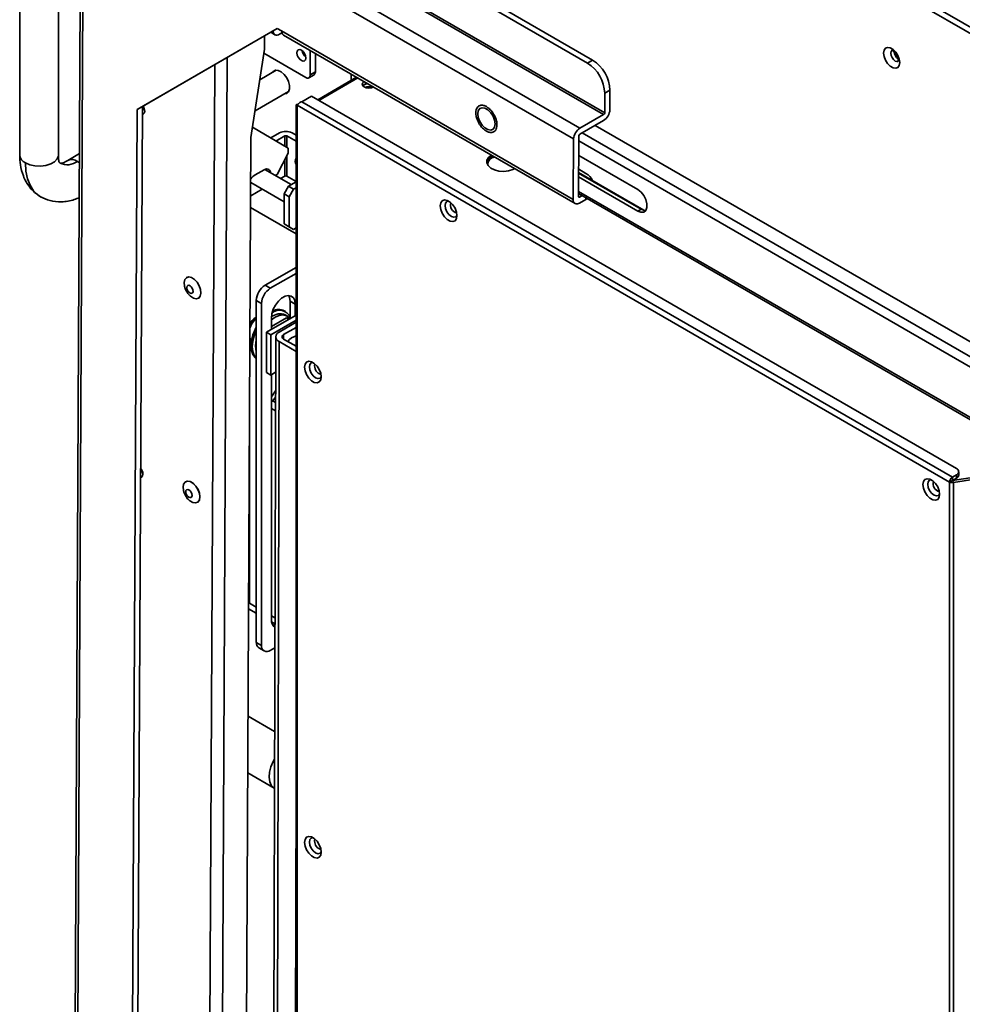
# Model space of a CAD drawing. Header units: millimetres. Extents: x 1 to 1119, y -1 to 863.
# Tile 133 of 211: x 747 to 828, y 687 to 772. Entities that reach past the tile are written whole.
import ezdxf

# ---------------------------------------------------------------- set-up
doc = ezdxf.new("R2010")
doc.units = ezdxf.units.MM

msp = doc.modelspace()

# ---------------------------------------------------------------- linework, layer by layer
at = {"color": 7, "linetype": 'Continuous', "lineweight": 35}
for p, q in [((754.255, 813.146), (1038.7995, 648.882)), ((1038.8686, 649.3865), (754.6574, 813.4581)), ((751.8948, 785.956), (751.1746, 640.3617)), ((752.8687, 786.4521), (794.7765, 762.2592)), ((752.1172, 785.6458), (751.397, 640.0515)), ((794.2364, 761.3309), (752.3286, 785.5238)), ((746.6251, 784.9845), (746.6251, 759.9439)), ((749.9584, 759.9439), (749.9584, 784.9845)), ((772.0382, 781.3492), (795.4243, 767.8488)), ((772.4854, 781.6045), (795.8715, 768.104)), ((756.7244, 763.8658), (768.7666, 770.8196)), ((757.1716, 764.121), (768.7693, 770.8181)), ((769.1408, 770.6036), (768.7666, 770.8196)), ((767.6678, 770.1821), (767.6621, 769.0352)), ((768.2038, 770.4916), (768.5656, 770.2827)), ((768.9453, 770.3203), (769.1606, 770.4446)), ((769.1408, 770.6036), (794.2107, 756.1311)), ((769.2981, 770.2524), (794.368, 755.7798)), ((767.6621, 769.0352), (766.5053, 761.4616)), ((771.2146, 766.6059), (767.609, 768.6874)), ((771.5888, 768.93), (771.5888, 766.822)), ((772.036, 768.6718), (772.036, 767.0802)), ((795.4243, 767.8488), (795.8715, 768.104)), ((768.6794, 767.2298), (767.2613, 766.4112)), ((771.4792, 766.5797), (771.9264, 766.8379)), ((771.5888, 766.822), (772.036, 767.0802)), ((775.5859, 766.6225), (772.246, 764.6945)), ((772.3429, 764.6385), (775.6828, 766.5666)), ((775.1025, 766.3435), (775.1025, 766.9016)), ((776.2319, 765.9847), (776.1176, 765.8899)), ((766.8519, 763.7308), (769.7376, 765.3967)), ((770.8831, 764.5287), (771.7081, 765.005)), ((771.7081, 765.005), (827.1419, 733.0037)), ((796.9124, 765.2515), (796.9041, 763.5771)), ((796.9124, 765.2515), (797.3596, 765.5067)), ((797.3596, 765.5067), (797.3513, 763.8323)), ((756.64, 656.6585), (757.1716, 764.121)), ((756.7244, 763.8658), (757.1716, 764.121)), ((770.3831, 764.2565), (770.3831, 638.5003)), ((770.4808, 764.2167), (826.5526, 731.8471)), ((770.4808, 638.268), (770.4808, 764.2167)), ((826.7883, 732.2554), (770.8831, 764.5287)), ((756.1928, 656.4033), (756.7244, 763.8658)), ((796.8138, 763.4219), (794.7765, 762.2592)), ((766.6392, 762.3381), (769.6944, 760.5331)), ((787.4802, 762.5695), (787.4803, 762.5803)), ((787.4802, 762.5695), (787.4839, 762.5716)), ((787.4928, 762.5623), (787.4802, 762.5695)), ((787.4803, 762.5803), (787.4928, 762.5731)), ((787.4928, 762.5731), (787.4928, 762.5623)), ((796.8112, 762.904), (794.774, 761.7414)), ((796.09, 762.4924), (979.4268, 656.6543)), ((766.5053, 761.4616), (766.0209, 663.532)), ((768.9606, 761.8424), (768.2108, 761.4096)), ((769.4078, 761.5842), (768.6529, 761.1484)), ((770.3832, 761.1249), (769.5874, 761.5843)), ((770.3831, 761.6412), (770.0346, 761.8424)), ((794.6579, 756.3863), (794.6836, 761.5861)), ((794.2107, 756.1311), (794.2364, 761.3309)), ((751.7667, 760.0639), (750.7583, 759.4818)), ((769.6923, 760.0998), (768.7505, 758.275)), ((769.6944, 760.5331), (769.6923, 760.0998)), ((799.7595, 756.9733), (794.6753, 759.9083)), ((767.6331, 758.6743), (766.8593, 758.2328)), ((769.9498, 757.4001), (767.6911, 758.704)), ((768.7505, 758.275), (768.5915, 758.1842)), ((769.0487, 757.9203), (769.4078, 758.1276)), ((769.5874, 758.1276), (770.3832, 757.6682)), ((794.6662, 758.0641), (799.7504, 755.1291)), ((794.6678, 758.3917), (800.0366, 755.2924)), ((800.2667, 755.1989), (794.668, 758.4309)), ((795.2878, 758.3602), (794.6694, 758.7172)), ((766.4861, 757.5813), (769.3497, 755.9281)), ((769.3497, 756.6215), (769.7239, 757.2696)), ((769.7239, 757.2696), (770.3831, 757.6502)), ((769.7239, 757.2696), (770.1711, 757.0114)), ((748.328, 756.4236), (748.4433, 756.3536)), ((766.4805, 756.4377), (767.4738, 757.0111)), ((769.7969, 756.3634), (769.3497, 756.6215)), ((769.3497, 754.029), (769.3497, 756.6215)), ((769.7969, 756.3634), (770.1711, 757.0114)), ((769.7969, 753.7708), (769.7969, 756.3634)), ((770.1711, 757.0114), (770.3831, 757.1339)), ((794.6592, 756.6399), (884.4185, 704.8229)), ((794.7472, 756.3336), (794.9698, 756.4606)), ((794.7446, 755.8157), (795.2852, 756.1242)), ((795.2852, 756.1242), (795.4136, 756.2044)), ((770.3831, 753.1723), (766.4755, 755.4282)), ((800.0366, 755.2924), (799.7504, 755.1291)), ((769.3497, 754.029), (769.7969, 753.7708)), ((769.7239, 753.8129), (769.3497, 754.029)), ((769.7239, 753.8129), (770.1711, 753.5548)), ((770.1711, 753.5548), (769.7969, 753.7708)), ((770.3831, 753.6772), (770.1711, 753.5548)), ((767.7131, 748.7496), (770.3832, 750.291)), ((768.1603, 748.4914), (770.3831, 749.7746)), ((760.9765, 749.4238), (760.9705, 749.4204)), ((767.7131, 748.7496), (768.1603, 748.4914)), ((761.9861, 747.6409), (761.9921, 747.6443)), ((767.4119, 747.1952), (766.9647, 747.4534)), ((766.9647, 718.0715), (766.9647, 747.4534)), ((767.4119, 717.8133), (767.4119, 747.1952)), ((769.8623, 747.3978), (770.3095, 747.1396)), ((769.8623, 745.875), (769.8623, 747.3978)), ((770.3095, 746.1316), (770.3095, 747.1396)), ((769.4772, 746.4909), (769.3575, 746.56)), ((769.6376, 746.105), (769.452, 746.2122)), ((767.8355, 744.712), (770.3831, 746.1738)), ((768.2067, 744.4977), (770.3831, 745.7466)), ((768.2561, 745.2098), (769.5552, 745.9552)), ((768.2561, 745.9542), (768.2561, 744.9533)), ((768.9247, 744.7369), (770.3831, 745.5737)), ((769.778, 745.8266), (769.5552, 745.9552)), ((767.8265, 741.2501), (767.8355, 744.712)), ((768.2067, 744.4977), (767.8355, 744.712)), ((770.3831, 745.1258), (769.3138, 744.5122)), ((768.1977, 741.0358), (768.2067, 744.4977)), ((768.6271, 744.3248), (768.3983, 656.9117)), ((768.9247, 743.9099), (768.6959, 656.4968)), ((768.9247, 743.9099), (770.3832, 743.068)), ((769.3138, 744.1332), (770.3831, 743.5159)), ((768.1977, 741.0358), (767.8265, 741.2501)), ((768.6191, 741.2777), (768.1977, 741.0358)), ((768.2561, 741.0693), (768.2561, 720.029)), ((768.2561, 739.1597), (768.6149, 739.6703)), ((768.2561, 738.7416), (768.3878, 738.8176)), ((768.3878, 738.8176), (768.6135, 739.1388)), ((768.6124, 738.688), (768.3878, 738.8176)), ((768.6105, 737.966), (768.2561, 738.1706)), ((766.3792, 735.9633), (766.3792, 721.4332)), ((826.7883, 731.9832), (832.398, 732.8509)), ((826.8746, 731.7973), (832.4843, 732.665)), ((827.3371, 732.4594), (827.3371, 732.7316)), ((760.8897, 731.8745), (760.8837, 731.8711)), ((826.5526, 731.8471), (826.7883, 731.9832)), ((826.5526, 731.8471), (826.5526, 605.8984)), ((827.1419, 732.4595), (826.7883, 732.2554)), ((826.7883, 732.2554), (826.7883, 731.9832)), ((827.1419, 732.1873), (826.7883, 731.9832)), ((826.7883, 731.9832), (826.8746, 731.7973)), ((827.1419, 732.1873), (827.1419, 732.4595)), ((826.8746, 605.8486), (826.8746, 731.7973)), ((761.8993, 730.0916), (761.9053, 730.095)), ((766.305, 720.9597), (766.9647, 720.5789)), ((766.3071, 721.3916), (766.3792, 721.4332)), ((766.3792, 721.4332), (766.9647, 721.0952)), ((768.2561, 720.3497), (768.5639, 720.172)), ((768.2731, 719.8235), (768.5626, 719.6564)), ((766.9647, 718.0715), (767.4119, 717.8133)), ((767.1839, 717.587), (767.6312, 717.3288)), ((768.5572, 717.6103), (768.1603, 717.3812)), ((768.5384, 710.4179), (766.2593, 711.7335)), ((766.2352, 706.8594), (768.4987, 705.5527))]:
    msp.add_line(p, q, dxfattribs=at)
at = {"color": 8, "linetype": 'Continuous', "lineweight": 35}
for p, q in [((764.5016, 782.0753), (796.8138, 763.4219)), ((796.9041, 763.5771), (764.592, 782.2305)), ((764.463, 768.3314), (763.8543, 645.2822)), ((763.3859, 767.7094), (762.7835, 645.936)), ((769.4078, 761.5842), (769.4078, 760.7025)), ((769.5874, 761.5843), (769.5874, 760.5964)), ((794.9693, 761.8528), (978.3502, 655.9892)), ((794.6815, 761.1507), (978.0271, 655.3075)), ((769.5874, 759.8966), (769.5874, 758.1276)), ((751.7629, 759.286), (751.5916, 759.3993)), ((769.4078, 759.5486), (769.4078, 758.1276)), ((794.7472, 756.3336), (794.6579, 756.3851)), ((884.3083, 705.0689), (794.6601, 756.8217)), ((795.286, 756.278), (795.2852, 756.1242)), ((766.7958, 745.7571), (766.9647, 745.9233)), ((769.3128, 744.1338), (769.3138, 744.5122)), ((827.0857, 732.0292), (826.9769, 732.092)), ((770.3832, 705.518), (770.2525, 655.5982))]:
    msp.add_line(p, q, dxfattribs=at)
at = {"color": 7, "linetype": 'Continuous', "lineweight": 35, "flags": 128}
for points in [[(822.2693, 767.8943), (822.2273, 768.1931), (822.1066, 768.5043), (821.9216, 768.7903), (821.6947, 769.0167), (821.4532, 769.1561), (821.2263, 769.1917), (821.0413, 769.1193), (820.9206, 768.9475), (820.8786, 768.6971), (820.9206, 768.3982), (821.0413, 768.0871), (821.2263, 767.801), (821.4532, 767.5746), (821.6947, 767.4352), (821.9216, 767.3996), (822.1066, 767.4721), (822.2273, 767.6439), (822.2693, 767.8943)], [(770.4513, 768.7269), (770.4809, 768.5378), (770.5653, 768.3433), (770.6915, 768.173), (770.8404, 768.0529), (770.9893, 768.0011), (771.1156, 768.0256), (771.2, 768.1227), (771.2296, 768.2776), (771.2, 768.4667), (771.1156, 768.6611), (770.9893, 768.8314), (770.8404, 768.9516), (770.6915, 769.0034), (770.5653, 768.9788), (770.4809, 768.8817), (770.4513, 768.7269)], [(769.4058, 765.2051), (769.5738, 765.2445), (769.7323, 765.3882), (769.8162, 765.6218), (769.8162, 765.9199), (769.7323, 766.2503), (769.5738, 766.5771), (769.3576, 766.865), (769.1073, 767.0826), (768.8501, 767.2065), (768.6136, 767.2233), (768.4237, 767.131), (768.3475, 767.0382)], [(776.2319, 766.2577), (776.1091, 766.1516), (776.0659, 766.0264), (776.1091, 765.9012), (776.2319, 765.7951), (776.4158, 765.7242), (776.6326, 765.6993), (776.8495, 765.7242), (777.0262, 765.791)], [(776.5334, 766.0755), (776.4158, 766.0557), (776.2319, 765.9847)], [(757.1711, 764.0172), (757.2786, 763.8771), (757.3676, 763.7967)], [(757.1711, 764.0172), (757.2786, 763.8771), (757.3676, 763.7967)], [(785.9947, 763.4814), (786.0411, 763.7507), (786.1718, 763.9356), (786.371, 764.0138), (786.6148, 763.9759), (786.8737, 763.8265), (787.1164, 763.5835), (787.3137, 763.2764), (787.4419, 762.942), (787.4854, 762.6209), (787.439, 762.3516), (787.3083, 762.1667), (787.109, 762.0885), (786.8653, 762.1264), (786.6064, 762.2758), (786.3636, 762.5188), (786.1663, 762.8259), (786.0382, 763.1603), (785.9947, 763.4814)], [(757.1683, 763.4492), (757.256, 763.4748), (757.3411, 763.5723), (757.3715, 763.7276)], [(787.1803, 759.9373), (786.9295, 759.7412), (786.79, 759.5111), (786.7743, 759.2675), (786.8836, 759.032), (787.1082, 758.8256), (787.4283, 758.6666), (787.8154, 758.5691), (788.235, 758.5418), (788.6499, 758.5871), (789.0233, 758.701), (789.1767, 758.7767)], [(768.1878, 758.4173), (768.181, 758.4653), (768.1497, 758.569), (768.0983, 758.6518), (768.029, 758.7104), (767.9444, 758.7427), (767.8476, 758.7474), (767.7425, 758.7243), (767.6331, 758.6743)], [(767.8298, 758.624), (767.823, 758.672), (767.8051, 758.7412)], [(799.7504, 755.1291), (800.023, 755.0275), (800.2633, 755.0493), (800.4423, 755.192), (800.5383, 755.4384), (800.5399, 755.7586), (800.4468, 756.1141), (800.2703, 756.4621), (800.0316, 756.7604), (799.7595, 756.9733)], [(784.2104, 754.7393), (784.1671, 754.4804), (784.0422, 754.3028), (783.851, 754.2279), (783.6164, 754.2647), (783.3667, 754.4088), (783.1321, 754.6429), (782.9408, 754.9386), (782.816, 755.2604), (782.7727, 755.5693), (782.816, 755.8282), (782.9408, 756.0058), (783.1321, 756.0807), (783.3667, 756.0439), (783.6164, 755.8998), (783.851, 755.6657), (784.0422, 755.37), (784.1671, 755.0483), (784.2104, 754.7393)], [(783.4982, 755.9806), (783.3491, 755.9453), (783.2332, 755.8119), (783.1925, 755.5991), (783.2332, 755.3393), (783.3491, 755.072), (783.5226, 754.838), (783.7272, 754.6729), (783.9319, 754.6018), (784.1054, 754.6355), (784.2104, 754.7469)], [(800.0366, 755.2924), (800.3092, 755.1908), (800.4382, 755.1864)], [(760.7844, 748.685), (760.7549, 748.9875), (760.8115, 749.2399), (760.9485, 749.4068), (761.1495, 749.4679), (761.3901, 749.416), (761.6413, 749.2574), (761.8729, 749.011), (762.0569, 748.7068), (762.1711, 748.3813), (762.2017, 748.0738), (762.1451, 747.8214), (762.0081, 747.6546), (761.8071, 747.5934), (761.5665, 747.6453), (761.3153, 747.8039), (761.2471, 747.8653)], [(760.9765, 749.4238), (761.1554, 749.4713), (761.396, 749.4194), (761.6473, 749.2608), (761.8789, 749.0144), (762.0629, 748.7102), (762.1771, 748.3847), (762.2077, 748.0772), (762.1511, 747.8248), (762.0141, 747.658), (761.9921, 747.6443)], [(761.522, 748.2321), (761.5069, 748.3615), (761.4531, 748.4971), (761.3689, 748.6182), (761.267, 748.7064), (761.163, 748.7483), (761.0727, 748.7374), (761.0098, 748.6755), (760.9839, 748.572), (760.999, 748.4425), (761.0527, 748.3069), (761.1369, 748.1858), (761.2388, 748.0976), (761.3428, 748.0558), (761.4332, 748.0667), (761.4961, 748.1286), (761.522, 748.2321)], [(770.3095, 747.1396), (770.268, 747.4496), (770.1466, 747.6865), (769.9552, 747.8311), (769.7093, 747.8716), (769.4289, 747.8048), (769.1367, 747.6361), (768.8563, 747.3792), (768.6104, 747.0548), (768.4191, 746.6893), (768.2977, 746.3122), (768.2561, 745.9542)], [(769.8623, 747.3978), (769.8208, 747.7078), (769.7499, 747.8724)], [(769.8764, 745.8831), (769.8112, 745.9648), (769.5719, 746.1385), (769.275, 746.2038), (768.9376, 746.1568), (768.5794, 746.0002), (768.2561, 745.7728)], [(766.4246, 745.1392), (766.559, 745.4249), (766.7958, 745.7571)], [(766.987, 742.4538), (766.8589, 742.5458), (766.66, 742.7987), (766.537, 743.1371), (766.4959, 743.5443), (766.539, 743.9998), (766.6639, 744.4807), (766.8644, 744.9628), (766.9647, 745.1524)], [(766.9647, 744.8539), (766.7836, 744.4115), (766.6587, 743.9307), (766.6157, 743.4752), (766.6567, 743.068), (766.7798, 742.7295), (766.9647, 742.4892)], [(766.5531, 744.0732), (766.4757, 744.1362), (766.42, 744.2071)], [(772.5432, 740.8788), (772.4998, 740.6199), (772.375, 740.4423), (772.1837, 740.3674), (771.9491, 740.4042), (771.6994, 740.5483), (771.4648, 740.7824), (771.2736, 741.0781), (771.1487, 741.3998), (771.1054, 741.7088), (771.1487, 741.9677), (771.2736, 742.1453), (771.4648, 742.2202), (771.6994, 742.1834), (771.9491, 742.0393), (772.1837, 741.8052), (772.375, 741.5095), (772.4998, 741.1877), (772.5432, 740.8788)], [(771.8309, 742.1201), (771.6819, 742.0848), (771.5659, 741.9514), (771.5252, 741.7386), (771.5659, 741.4788), (771.6819, 741.2115), (771.8554, 740.9775), (772.06, 740.8124), (772.2646, 740.7412), (772.4381, 740.7749), (772.5431, 740.8863)], [(757.0168, 732.8185), (757.1243, 732.6783), (757.2133, 732.5979)], [(757.0168, 732.8185), (757.1243, 732.6783), (757.2133, 732.5979)], [(757.0139, 732.2504), (757.1017, 732.276), (757.1867, 732.3735), (757.2172, 732.5289)], [(760.6954, 731.1455), (760.6671, 731.3995), (760.7122, 731.6612), (760.8392, 731.8409), (761.0329, 731.9169), (761.2698, 731.8801), (761.5214, 731.7349), (761.7573, 731.4987), (761.9491, 731.2002), (762.0736, 730.8753), (762.1159, 730.5631), (762.0708, 730.3014), (761.9437, 730.1217), (761.7501, 730.0457), (761.5132, 730.0826), (761.2616, 730.2278), (761.1589, 730.3173)], [(760.8897, 731.8745), (761.0389, 731.9204), (761.2758, 731.8835), (761.5274, 731.7383), (761.7633, 731.5022), (761.9551, 731.2036), (762.0796, 730.8787), (762.1219, 730.5666), (762.0768, 730.3049), (761.9497, 730.1252), (761.9053, 730.095)], [(825.694, 730.7913), (825.6507, 730.5324), (825.5258, 730.3548), (825.3346, 730.2799), (825.1, 730.3167), (824.8503, 730.4609), (824.6157, 730.6949), (824.4244, 730.9906), (824.2996, 731.3124), (824.2562, 731.6213), (824.2996, 731.8803), (824.4244, 732.0579), (824.6157, 732.1328), (824.8503, 732.0959), (825.1, 731.9518), (825.3346, 731.7178), (825.5258, 731.422), (825.6507, 731.1003), (825.694, 730.7913)], [(824.9818, 732.0326), (824.8327, 731.9973), (824.7168, 731.8639), (824.6761, 731.6511), (824.7168, 731.3913), (824.8327, 731.1241), (825.0062, 730.8901), (825.2108, 730.7249), (825.4155, 730.6538), (825.589, 730.6875), (825.694, 730.7989)], [(760.8967, 731.0082), (760.9166, 730.877), (760.9745, 730.7421), (761.0616, 730.624), (761.1646, 730.5407), (761.2678, 730.505), (761.3555, 730.5221), (761.4144, 730.5896), (761.4355, 730.6972), (761.4156, 730.8284), (761.3577, 730.9634), (761.2706, 731.0814), (761.1677, 731.1647), (761.0644, 731.2005), (760.9767, 731.1833), (760.9178, 731.1158), (760.8967, 731.0082)], [(768.3685, 719.5544), (768.4091, 719.5552), (768.5624, 719.5793)], [(768.5256, 705.5379), (768.4649, 705.5735), (768.2517, 705.7866), (768.1144, 706.0926), (768.0609, 706.4738), (768.0943, 706.908), (768.2128, 707.3699), (768.4094, 707.8328), (768.5322, 708.0539)], [(772.5432, 700.0518), (772.4998, 699.7929), (772.375, 699.6152), (772.1837, 699.5403), (771.9491, 699.5772), (771.6994, 699.7213), (771.4648, 699.9553), (771.2736, 700.2511), (771.1487, 700.5728), (771.1054, 700.8818), (771.1487, 701.1407), (771.2736, 701.3183), (771.4648, 701.3932), (771.6994, 701.3564), (771.9491, 701.2122), (772.1837, 700.9782), (772.375, 700.6825), (772.4998, 700.3607), (772.5432, 700.0518)], [(771.8309, 701.293), (771.6819, 701.2577), (771.5659, 701.1243), (771.5252, 700.9115), (771.5659, 700.6517), (771.6819, 700.3845), (771.8554, 700.1505), (772.06, 699.9853), (772.2646, 699.9142), (772.4381, 699.9479), (772.5431, 700.0593)]]:
    msp.add_lwpolyline(points, dxfattribs=at)
at = {"color": 8, "linetype": 'Continuous', "lineweight": 35, "flags": 128}
for points in [[(822.1347, 767.986), (822.0292, 767.9717), (821.8804, 768.0235), (821.7315, 768.1436), (821.6054, 768.3138), (821.5211, 768.5081), (821.4915, 768.6971), (821.5211, 768.8518), (821.6054, 768.9489), (821.6061, 768.9493)], [(749.9584, 759.9439), (749.9542, 759.8753), (749.8534, 759.6077), (749.626, 759.3673), (749.2906, 759.1737), (748.8742, 759.0425), (748.4107, 758.9842), (747.9375, 759.0038), (747.493, 759.0995), (747.1133, 759.2636)], [(747.1133, 759.2636), (747.1588, 758.5539), (747.2947, 757.9114), (747.518, 757.3489), (747.8242, 756.8781), (748.2071, 756.5085), (748.328, 756.4236)], [(771.9775, 741.8313), (772.0071, 741.986), (772.0088, 741.9897)], [(771.9775, 701.0042), (772.0071, 701.159), (772.0088, 701.1626)]]:
    msp.add_lwpolyline(points, dxfattribs=at)
at = {"color": 7, "linetype": 'Continuous', "lineweight": 35}
for centre, radius, start, end in [((768.7357, 770.574), 0.3291, 173.748728, 309.568692), ((769.5149, 770.5603), 0.3766, 173.392135, 234.857154), ((771.7724, 769.0402), 0.8786, 188.582492, 231.410988), ((822.639, 768.9106), 0.8682, 186.787559, 233.392415), ((793.6781, 765.1233), 3.2368, 2.268866, 57.352792), ((794.1253, 765.3785), 3.2368, 2.268674, 57.352985), ((771.3607, 766.785), 0.2311, 230.795342, 9.215409), ((771.7046, 767.0842), 0.3314, 312.004301, 359.310676), ((776.5659, 765.445), 0.6321, 93.048124, 135.20782), ((776.6326, 764.898), 0.9114, 69.89245, 110.107365), ((756.5351, 763.6927), 0.8372, 2.393358, 33.605759), ((796.1856, 763.8892), 1.1671, 302.41558, 357.205567), ((796.7092, 763.5866), 0.1952, 302.414616, 357.204331), ((769.4976, 760.806), 1.1673, 62.609989, 117.389903), ((769.4976, 761.4109), 0.1952, 62.612212, 117.388435), ((795.4022, 761.274), 1.1671, 122.41558, 177.205567), ((794.8786, 761.5766), 0.1952, 122.419268, 177.202281), ((787.6023, 759.0313), 0.8952, 110.734035, 159.200637), ((787.5725, 759.074), 0.7188, 100.751266, 179.935089), ((770.8013, 759.3965), 0.4956, 147.531035, 212.468965), ((767.5706, 757.0465), 1.3831, 120.94851, 141.528187), ((769.4976, 757.9542), 0.1952, 62.612212, 117.388435), ((794.7293, 757.2605), 1.2334, 22.848774, 63.078965), ((794.7126, 756.3769), 0.0555, 170.22375, 308.630283), ((794.5376, 756.0748), 0.3317, 170.219907, 308.633261), ((768.5895, 747.3794), 1.6265, 122.605417, 177.394427), ((769.0367, 747.1213), 1.6265, 122.605417, 177.394427), ((769.0067, 745.1646), 1.1383, 66.972746, 131.152835), ((768.9481, 745.6079), 1.0035, 24.349859, 129.062457), ((768.8796, 745.5758), 1.0941, 64.099254, 118.235709), ((769.0804, 744.3234), 0.4418, 110.636923, 249.363807), ((769.3852, 744.3227), 0.2025, 110.637853, 249.36374), ((768.8704, 743.554), 1.9738, 164.912737, 195.087263), ((770.6412, 743.2581), 1.1736, 102.70368, 145.395172), ((756.3655, 732.4909), 0.8525, 2.554266, 40.079705), ((827.0386, 732.7316), 0.2911, 290.783065, 69.216935), ((827.0644, 731.8238), 0.5123, 122.606032, 177.393968), ((826.7877, 732.3015), 0.5117, 242.641942, 279.772031), ((827.0035, 732.4927), 0.3353, 294.372702, 354.307765), ((768.9698, 719.9515), 0.7179, 173.799755, 234.888019), ((767.4793, 718.0124), 0.5179, 173.451274, 235.236793), ((767.8681, 717.7393), 0.4622, 170.785977, 309.203504)]:
    msp.add_arc(centre, radius, start, end, dxfattribs=at)
at = {"color": 8, "linetype": 'Continuous', "lineweight": 35}
for centre, radius, start, end in [((747.4456, 760.0174), 0.8238, 185.115183, 246.205579), ((750.7209, 760.5451), 1.4391, 244.016585, 307.228274), ((751.1037, 758.7305), 0.8278, 53.889074, 113.972879), ((784.3574, 755.6541), 0.709, 163.950017, 256.04452), ((772.6922, 741.7997), 0.7154, 177.474469, 255.999013), ((825.841, 731.7062), 0.709, 163.950017, 256.04452), ((772.6923, 700.9728), 0.7155, 177.479851, 255.993568)]:
    msp.add_arc(centre, radius, start, end, dxfattribs=at)
at = {"color": 7, "linetype": 'Continuous', "lineweight": 35}
for points, knots in [([(821.5797, 768.9372), (821.5772, 768.9371), (821.5704, 768.9369), (821.6328, 768.922), (821.7353, 768.857), (821.8602, 768.7401), (821.9828, 768.5751), (822.0819, 768.3792), (822.1342, 768.1991), (822.1446, 768.0749), (822.1389, 767.9966), (822.1231, 767.9668), (822.1285, 767.9729), (822.1293, 767.9738)], [0, 0, 0, 0, 0.0573015, 0.1555852, 0.2561323, 0.3622323, 0.4780427, 0.6001474, 0.7221224, 0.8148136, 0.8817557, 0.9835926, 1, 1, 1, 1]), ([(770.4808, 764.2167), (770.4534, 764.2205), (770.3988, 764.2282), (770.3753, 764.2565), (770.3987, 764.2849), (770.4534, 764.2925), (770.4808, 764.2964)], [0, 0, 0, 0, 0.2499895, 0.4999942, 0.7499996, 1, 1, 1, 1]), ([(770.8831, 764.5287), (770.8384, 764.5148), (770.7488, 764.487), (770.6292, 764.4032), (770.5331, 764.3058), (770.4982, 764.2464), (770.4808, 764.2167)], [0, 0, 0, 0, 0.2500034, 0.4999987, 0.7500012, 1, 1, 1, 1]), ([(786.7454, 764.1024), (786.6595, 764.1437), (786.465, 764.2373), (786.2287, 764.2311), (786.0506, 764.1437), (785.9322, 764.0142), (785.852, 763.8237), (785.8227, 763.5809), (785.8493, 763.3059), (785.9271, 763.0242), (786.0435, 762.7591), (786.2197, 762.4671), (786.4545, 762.1887), (786.6488, 762.0577), (786.7346, 761.9999)], [0, 0, 0, 0, 0.0903168, 0.2045612, 0.2714183, 0.3439357, 0.4207852, 0.5000008, 0.5792145, 0.6560648, 0.7285804, 0.7954381, 0.9096825, 1, 1, 1, 1]), ([(786.7346, 761.9999), (786.8205, 761.9586), (787.015, 761.865), (787.2513, 761.8713), (787.4294, 761.9586), (787.5479, 762.0881), (787.6281, 762.2786), (787.6573, 762.5214), (787.6307, 762.7964), (787.553, 763.0781), (787.4365, 763.3432), (787.2604, 763.6352), (787.0255, 763.9136), (786.8312, 764.0446), (786.7454, 764.1024)], [0, 0, 0, 0, 0.0903188, 0.2045638, 0.2714207, 0.3439377, 0.4207846, 0.4999998, 0.5792159, 0.6560628, 0.72858, 0.7954358, 0.9096808, 1, 1, 1, 1]), ([(746.6251, 759.9438), (746.6369, 759.6633), (746.6631, 759.0368), (746.8739, 758.2672), (747.1704, 757.6315), (747.4932, 757.15), (747.907, 756.7039), (748.2491, 756.4794), (748.4252, 756.3639)], [0, 0, 0, 0, 0.18452887, 0.4120919, 0.54313697, 0.68539945, 0.83812897, 1, 1, 1, 1]), ([(750.0917, 759.2507), (750.0457, 759.3064), (749.9532, 759.4183), (749.9567, 759.7682), (749.9584, 759.9441)], [0, 0, 0, 0, 0.4970303, 1, 1, 1, 1]), ([(750.7585, 759.4819), (750.6071, 759.3924), (750.306, 759.2146), (750.1629, 759.2387), (750.0917, 759.2507)], [0, 0, 0, 0, 0.5029663, 1, 1, 1, 1]), ([(748.4252, 756.3639), (748.6898, 756.2377), (749.25, 755.9705), (750.2345, 755.8931), (751.098, 755.9925), (751.6044, 756.2313), (751.7481, 756.299)], [0, 0, 0, 0, 0.264574, 0.5601045, 0.8752191, 1, 1, 1, 1]), ([(760.7865, 748.6831), (760.7882, 748.6729), (760.7976, 748.6182), (760.8247, 748.5353), (760.8579, 748.4428), (760.8848, 748.3798), (760.9051, 748.3362), (760.9201, 748.3059), (760.9311, 748.2847), (760.9391, 748.2698), (760.9447, 748.2593), (760.951, 748.2479), (760.9556, 748.2399), (760.9588, 748.2342)], [0, 0, 0, 0, 0.0642979, 0.3451555, 0.5393657, 0.675136, 0.7705803, 0.8378779, 0.8854026, 0.9189962, 0.9427085, 0.9594917, 1, 1, 1, 1]), ([(760.9588, 748.2342), (760.9618, 748.229), (760.9765, 748.2035), (761.0163, 748.1385), (761.0974, 748.0265), (761.1765, 747.9275), (761.237, 747.877), (761.245, 747.8703)], [0, 0, 0, 0, 0.0387522, 0.1898217, 0.4914784, 0.9326719, 1, 1, 1, 1]), ([(766.6771, 745.7882), (766.5953, 745.6884), (766.4987, 745.5703), (766.4356, 745.4289), (766.4259, 745.4071)], [0, 0, 0, 0, 0.8456483, 1, 1, 1, 1]), ([(766.9647, 746.0181), (766.9327, 746.0009), (766.8296, 745.9454), (766.7393, 745.8524), (766.6771, 745.7882)], [0, 0, 0, 0, 0.3108489, 1, 1, 1, 1]), ([(760.6976, 731.1454), (760.6999, 731.1313), (760.7098, 731.0726), (760.7378, 730.9859), (760.7711, 730.8935), (760.798, 730.8305), (760.8183, 730.7869), (760.8333, 730.7566), (760.8443, 730.7354), (760.8522, 730.7205), (760.8579, 730.71), (760.8642, 730.6986), (760.8688, 730.6905), (760.872, 730.6849)], [0, 0, 0, 0, 0.0865658, 0.3607356, 0.5503279, 0.6828671, 0.77604, 0.8417363, 0.8881262, 0.9209239, 0.9440719, 0.9604485, 1, 1, 1, 1]), ([(760.872, 730.6849), (760.875, 730.6797), (760.8896, 730.6542), (760.9295, 730.5892), (761.0106, 730.4772), (761.0891, 730.3787), (761.149, 730.3287), (761.1564, 730.3225)], [0, 0, 0, 0, 0.0389501, 0.1908095, 0.4940324, 0.9375241, 1, 1, 1, 1])]:
    msp.add_open_spline(points, degree=3, knots=knots, dxfattribs=at)
at = {"color": 8, "linetype": 'Continuous', "lineweight": 35}
msp.add_open_spline([(766.6822, 745.7836), (766.6846, 745.7875), (766.6917, 745.7991), (766.7337, 745.7891), (766.7757, 745.7675), (766.7958, 745.7571)], degree=3, knots=[0, 0, 0, 0, 0.2088881, 0.6198488, 1, 1, 1, 1], dxfattribs=at)

doc.saveas('drawing.dxf')
